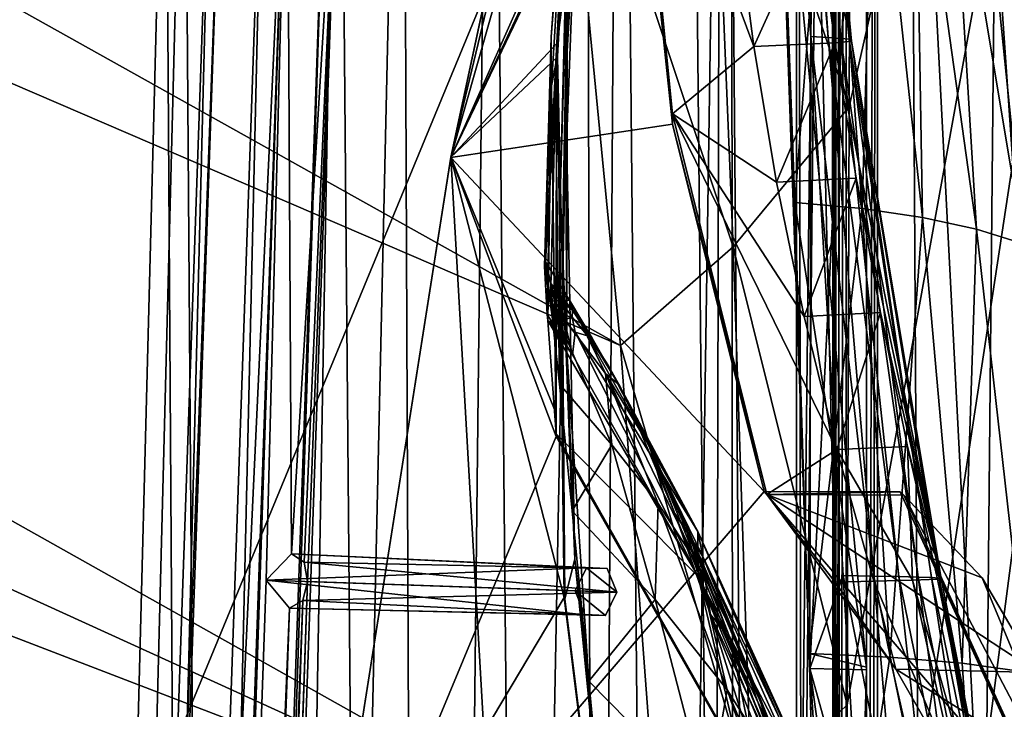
# Model space of a CAD drawing. Header units: metres. Extents: x -1204 to 0, y -809 to 0.
# Tile 136 of 145: x -115 to -42, y -234 to -183. Entities that reach past the tile are written whole.
import ezdxf

# ---------------------------------------------------------------- set-up
doc = ezdxf.new("R2010")
doc.units = ezdxf.units.M

msp = doc.modelspace()

# ---------------------------------------------------------------- linework, layer by layer
at = {"layer": 'top01'}
for points in [[(-35.448151, -746.330383, 163.059708), (-52.518909, -738.401428, 163.059708), (-5.519217, -35.401562, 163.059708)], [(-5.519217, -35.401562, 163.059708), (-52.518909, -738.401428, 163.059708), (-52.518909, -65.543846, 163.059708)], [(-52.518909, -65.543846, 2063.059814), (-52.518909, -738.401428, 2063.059814), (-5.519217, -35.401562, 2063.059814)], [(-52.518909, -738.401428, 2063.059814), (-35.448151, -746.330383, 2063.059814), (-5.519217, -35.401562, 2063.059814)], [(-52.518909, -738.401428, 163.059708), (-52.518909, -397.134613, 182.490646), (-52.518909, -65.543846, 163.059708)], [(-52.518909, -397.134613, 182.490646), (-52.518909, -313.811188, 184.444244), (-52.518909, -65.543846, 163.059708)], [(-52.518909, -65.543846, 163.059708), (-52.518909, -313.811188, 184.444244), (-52.518909, -230.718582, 189.861099)], [(-52.518909, -230.718582, 189.861099), (-52.518909, -148.071564, 198.713043), (-52.518909, -65.543846, 163.059708)], [(-52.518909, -65.543846, 2063.059814), (-52.518909, -163.642868, 2029.060913), (-52.518909, -230.515762, 2035.961548)], [(-52.518909, -230.515762, 2035.961548), (-52.518909, -297.582825, 2040.610718), (-52.518909, -65.543846, 2063.059814)], [(-52.518909, -297.582825, 2040.610718), (-52.518909, -364.768219, 2043.003296), (-52.518909, -65.543846, 2063.059814)], [(-52.518909, -65.543846, 2063.059814), (-52.518909, -364.768219, 2043.003296), (-52.518909, -431.996094, 2043.136353)], [(-52.518909, -65.543846, 2063.059814), (-52.518909, -431.996094, 2043.136353), (-52.518909, -738.401428, 2063.059814)], [(-83.119179, -192.971008, 659.163452), (-69.768143, -130.768509, 659.513062), (-83.120438, -192.977798, 619.656738)], [(-83.120438, -192.977798, 619.656738), (-69.768143, -130.768509, 659.513062), (-69.769958, -130.775925, 619.307129)], [(-83.120438, -192.977798, 619.656738), (-69.769958, -130.775925, 619.307129), (-69.702896, -162.811096, 619.305359)], [(-69.768158, -130.768585, 1566.303955), (-83.119186, -192.971069, 1566.653564), (-69.768143, -130.768509, 1606.714478)], [(-69.768143, -130.768509, 1606.714478), (-83.119186, -192.971069, 1566.653564), (-83.119179, -192.971008, 1606.364868)], [(-83.119186, -192.971069, 1566.653564), (-69.768158, -130.768585, 1566.303955), (-71.265968, -143.612976, 1566.343262)], [(-69.768143, -130.768509, 659.513062), (-83.119179, -192.971008, 659.163452), (-73.207283, -158.112686, 659.422974)], [(-83.119179, -192.971008, 1606.364868), (-65.315926, -155.040833, 1606.830566), (-69.768143, -130.768509, 1606.714478)], [(-75.284424, -184.567337, 1566.448486), (-83.119186, -192.971069, 1566.653564), (-71.265968, -143.612976, 1566.343262)], [(-75.284424, -184.567337, 1566.448486), (-71.265968, -143.612976, 1566.343262), (-75.273209, -184.565155, 1564.705811)], [(-75.273209, -184.565155, 1564.705811), (-71.265968, -143.612976, 1566.343262), (-71.296196, -143.835297, 1564.866455)], [(-75.273209, -184.565155, 1564.705811), (-71.296196, -143.835297, 1564.866455), (-72.671608, -156.160614, 1452.363159)], [(-59.636391, -148.182892, 198.698776), (-56.605808, -184.07489, 220.639313), (-58.831123, -144.39183, 225.171326)], [(-58.831123, -144.39183, 225.171326), (-55.330883, -184.142426, 246.909286), (-58.103371, -144.408691, 251.200668)], [(-58.831123, -144.39183, 225.171326), (-56.605808, -184.07489, 220.639313), (-55.330883, -184.142426, 246.909286)], [(-58.103371, -144.408691, 251.200668), (-55.330883, -184.142426, 246.909286), (-54.39492, -184.209961, 273.239655)], [(-57.617783, -144.425537, 277.273163), (-58.103371, -144.408691, 251.200668), (-54.39492, -184.209961, 273.239655)], [(-53.632545, -184.412582, 352.519806), (-57.62244, -144.476105, 355.697174), (-57.375252, -144.442398, 303.383575)], [(-57.62244, -144.476105, 355.697174), (-53.632545, -184.412582, 352.519806), (-57.292171, -164.545456, 406.766693)], [(-57.375252, -144.442398, 303.383575), (-57.617783, -144.425537, 277.273163), (-53.799156, -184.277512, 299.623077)], [(-57.617783, -144.425537, 277.273163), (-54.39492, -184.209961, 273.239655), (-53.799156, -184.277512, 299.623077)], [(-53.799156, -184.277512, 299.623077), (-53.632545, -184.412582, 352.519806), (-57.375252, -144.442398, 303.383575)], [(-59.636391, -148.182892, 198.698776), (-52.518909, -148.071564, 198.713043), (-56.693977, -230.627045, 189.868988)], [(-59.636391, -148.182892, 198.698776), (-56.693977, -230.627045, 189.868988), (-56.605808, -184.07489, 220.639313)], [(-52.518909, -148.071564, 198.713043), (-52.518909, -230.718582, 189.861099), (-56.693977, -230.627045, 189.868988)], [(-65.214355, -155.633453, 1606.83374), (-65.315926, -155.040833, 1606.830566), (-83.119179, -192.971008, 1606.364868)], [(-61.087505, -576.499146, 1606.941772), (-65.214355, -155.633453, 1606.83374), (-83.119179, -192.971008, 1606.364868)], [(-56.344517, -160.524841, 1607.06604), (-65.214355, -155.633453, 1606.83374), (-61.087505, -576.499146, 1606.941772)], [(-75.273209, -184.565155, 1564.705811), (-72.671608, -156.160614, 1452.363159), (-74.47686, -178.266556, 1452.39856)], [(-83.119179, -192.971008, 659.163452), (-75.313202, -185.612198, 659.367859), (-73.207283, -158.112686, 659.422974)], [(-73.209076, -158.108261, 661.018005), (-73.207283, -158.112686, 659.422974), (-75.32048, -185.686371, 661.140198)], [(-73.209076, -158.108261, 661.018005), (-75.32048, -185.686371, 661.140198), (-74.640083, -170.442398, 774.430603)], [(-73.207283, -158.112686, 659.422974), (-75.313202, -185.612198, 659.367859), (-75.32048, -185.686371, 661.140198)], [(-73.051903, -159.086258, 1226.877686), (-74.681694, -187.296432, 1339.741455), (-73.657379, -167.315125, 1339.709717)], [(-73.051903, -159.086258, 1226.877686), (-74.521744, -177.427155, 1226.889771), (-74.681694, -187.296432, 1339.741455)], [(-46.821205, -562.338135, 1607.315308), (-56.344517, -160.524841, 1607.06604), (-61.087505, -576.499146, 1606.941772)], [(-49.162487, -166.60463, 1607.254028), (-56.344517, -160.524841, 1607.06604), (-46.821205, -562.338135, 1607.315308)], [(-69.702896, -162.811096, 619.305359), (-69.658592, -161.021835, 617.679321), (-66.806053, -189.778549, 617.38092)], [(-69.658592, -161.021835, 617.679321), (-60.805546, -184.817825, 511.723846), (-66.806053, -189.778549, 617.38092)], [(-62.116188, -174.791107, 512.02417), (-60.805546, -184.817825, 511.723846), (-69.658592, -161.021835, 617.679321)], [(-66.792336, -190.537872, 619.229187), (-83.120438, -192.977798, 619.656738), (-69.702896, -162.811096, 619.305359)], [(-66.792336, -190.537872, 619.229187), (-69.702896, -162.811096, 619.305359), (-66.806053, -189.778549, 617.38092)], [(-57.781006, -196.305557, 2032.71521), (-59.017948, -163.148102, 2029.001343), (-55.289398, -163.840256, 2002.90979)], [(-52.518909, -230.515762, 2035.961548), (-59.017948, -163.148102, 2029.001343), (-57.781006, -196.305557, 2032.71521)], [(-52.518909, -230.515762, 2035.961548), (-52.518909, -163.642868, 2029.060913), (-59.017948, -163.148102, 2029.001343)], [(-52.836349, -196.75174, 2006.551758), (-57.781006, -196.305557, 2032.71521), (-55.289398, -163.840256, 2002.90979)], [(-55.289398, -163.840256, 2002.90979), (-51.930637, -164.751465, 1976.749756), (-52.836349, -196.75174, 2006.551758)], [(-53.632545, -184.412582, 352.519806), (-56.176659, -174.557312, 406.140259), (-57.292171, -164.545456, 406.766693)], [(-51.930637, -164.751465, 1976.749756), (-48.386391, -197.406189, 1980.285522), (-52.836349, -196.75174, 2006.551758)], [(-51.930637, -164.751465, 1976.749756), (-48.941982, -165.881516, 1950.531006), (-48.386391, -197.406189, 1980.285522)], [(-48.941982, -165.881516, 1950.531006), (-44.431797, -198.268723, 1953.928833), (-48.386391, -197.406189, 1980.285522)], [(-48.941982, -165.881516, 1950.531006), (-46.321537, -167.23024, 1924.262939), (-44.431797, -198.268723, 1953.928833)], [(-43.078049, -174.221146, 1607.413452), (-49.162487, -166.60463, 1607.254028), (-46.821205, -562.338135, 1607.315308)], [(-74.494354, -167.3414, 887.736755), (-75.727051, -184.089584, 887.767273), (-74.42691, -167.462708, 1000.886475)], [(-74.640083, -170.442398, 774.430603), (-75.727051, -184.089584, 887.767273), (-74.494354, -167.3414, 887.736755)], [(-73.657379, -167.315125, 1339.709717), (-74.681694, -187.296432, 1339.741455), (-74.916039, -200.4319, 1452.43396)], [(-74.47686, -178.266556, 1452.39856), (-73.657379, -167.315125, 1339.709717), (-74.916039, -200.4319, 1452.43396)], [(-40.97134, -199.339172, 1927.494385), (-46.321537, -167.23024, 1924.262939), (-44.065781, -168.797424, 1897.9552)], [(-46.321537, -167.23024, 1924.262939), (-40.97134, -199.339172, 1927.494385), (-44.431797, -198.268723, 1953.928833)], [(-74.42691, -167.462708, 1000.886475), (-75.727051, -184.089584, 887.767273), (-76.135307, -200.673264, 979.185242)], [(-74.42691, -167.462708, 1000.886475), (-76.135307, -200.673264, 979.185242), (-75.402985, -188.126907, 1113.927246)], [(-74.42691, -167.462708, 1000.886475), (-75.402985, -188.126907, 1113.927246), (-74.436523, -170.819366, 1113.927246)], [(-35.517284, -202.103134, 1874.442505), (-40.97134, -199.339172, 1927.494385), (-44.065781, -168.797424, 1897.9552)], [(-44.065781, -168.797424, 1897.9552), (-42.164799, -170.582901, 1871.617065), (-35.517284, -202.103134, 1874.442505)], [(-74.640083, -170.442398, 774.430603), (-75.70755, -187.702866, 774.46521), (-75.727051, -184.089584, 887.767273)], [(-75.32048, -185.686371, 661.140198), (-75.70755, -187.702866, 774.46521), (-74.640083, -170.442398, 774.430603)], [(-74.436523, -170.819366, 1113.927246), (-75.402985, -188.126907, 1113.927246), (-75.056282, -195.811066, 1226.901855)], [(-74.436523, -170.819366, 1113.927246), (-75.056282, -195.811066, 1226.901855), (-74.521744, -177.427155, 1226.889771)], [(-60.805546, -184.817825, 511.723846), (-62.116188, -174.791107, 512.02417), (-56.176659, -174.557312, 406.140259)], [(-54.837593, -184.547668, 405.540436), (-60.805546, -184.817825, 511.723846), (-56.176659, -174.557312, 406.140259)], [(-54.837593, -184.547668, 405.540436), (-56.176659, -174.557312, 406.140259), (-53.632545, -184.412582, 352.519806)], [(-43.078049, -174.221146, 1607.413452), (-46.821205, -562.338135, 1607.315308), (-24.081987, -448.915588, 1607.910889)], [(-43.078049, -174.221146, 1607.413452), (-38.620052, -182.838486, 1607.530151), (-38.600018, -182.832672, 1609.378662)], [(-38.620052, -182.838486, 1607.530151), (-43.078049, -174.221146, 1607.413452), (-24.081987, -448.915588, 1607.910889)], [(-74.521744, -177.427155, 1226.889771), (-75.056282, -195.811066, 1226.901855), (-74.584885, -207.290405, 1339.773071)], [(-74.521744, -177.427155, 1226.889771), (-74.584885, -207.290405, 1339.773071), (-74.681694, -187.296432, 1339.741455)], [(-74.916039, -200.4319, 1452.43396), (-75.273209, -184.565155, 1564.705811), (-74.47686, -178.266556, 1452.39856)], [(-83.119186, -192.971069, 1566.653564), (-75.284424, -184.567337, 1566.448486), (-74.757896, -225.377197, 1566.434692)], [(-75.727051, -184.089584, 887.767273), (-76.21579, -201.013702, 880.93634), (-76.135307, -200.673264, 979.185242)], [(-75.70755, -187.702866, 774.46521), (-76.21579, -201.013702, 880.93634), (-75.727051, -184.089584, 887.767273)], [(-74.727684, -225.482193, 1564.438721), (-75.284424, -184.567337, 1566.448486), (-75.273209, -184.565155, 1564.705811)], [(-74.757896, -225.377197, 1566.434692), (-75.284424, -184.567337, 1566.448486), (-74.727684, -225.482193, 1564.438721)], [(-74.727684, -225.482193, 1564.438721), (-75.273209, -184.565155, 1564.705811), (-74.916039, -200.4319, 1452.43396)], [(-59.130932, -194.789688, 511.436859), (-60.805546, -184.817825, 511.723846), (-54.837593, -184.547668, 405.540436)], [(-53.276527, -194.503448, 404.967255), (-59.130932, -194.789688, 511.436859), (-54.837593, -184.547668, 405.540436)], [(-56.693977, -230.627045, 189.868988), (-54.223328, -223.773712, 216.861618), (-56.605808, -184.07489, 220.639313)], [(-56.605808, -184.07489, 220.639313), (-51.968132, -223.81134, 243.332199), (-55.330883, -184.142426, 246.909286)], [(-56.605808, -184.07489, 220.639313), (-54.223328, -223.773712, 216.861618), (-51.968132, -223.81134, 243.332199)], [(-55.330883, -184.142426, 246.909286), (-50.132492, -223.848969, 269.877533), (-54.39492, -184.209961, 273.239655)], [(-55.330883, -184.142426, 246.909286), (-51.968132, -223.81134, 243.332199), (-50.132492, -223.848969, 269.877533)], [(-47.013565, -223.999496, 376.624908), (-54.837593, -184.547668, 405.540436), (-53.632545, -184.412582, 352.519806)], [(-53.276527, -194.503448, 404.967255), (-54.837593, -184.547668, 405.540436), (-47.013565, -223.999496, 376.624908)], [(-53.799156, -184.277512, 299.623077), (-54.39492, -184.209961, 273.239655), (-48.717937, -223.886597, 296.488586)], [(-54.39492, -184.209961, 273.239655), (-50.132492, -223.848969, 269.877533), (-48.717937, -223.886597, 296.488586)], [(-48.717937, -223.886597, 296.488586), (-47.725903, -223.924225, 323.15625), (-53.799156, -184.277512, 299.623077)], [(-47.725903, -223.924225, 323.15625), (-53.632545, -184.412582, 352.519806), (-53.799156, -184.277512, 299.623077)], [(-47.15744, -223.961868, 349.871399), (-53.632545, -184.412582, 352.519806), (-47.725903, -223.924225, 323.15625)], [(-47.013565, -223.999496, 376.624908), (-53.632545, -184.412582, 352.519806), (-47.15744, -223.961868, 349.871399)], [(-60.805546, -184.817825, 511.723846), (-59.130932, -194.789688, 511.436859), (-66.806053, -189.778549, 617.38092)], [(-83.119179, -192.971008, 659.163452), (-75.414803, -211.724411, 659.365295), (-75.313202, -185.612198, 659.367859)], [(-75.32048, -185.686371, 661.140198), (-75.367706, -213.345383, 661.310913), (-75.70755, -187.702866, 774.46521)], [(-75.32048, -185.686371, 661.140198), (-75.313202, -185.612198, 659.367859), (-75.414803, -211.724411, 659.365295)], [(-75.32048, -185.686371, 661.140198), (-75.414803, -211.724411, 659.365295), (-75.367706, -213.345383, 661.310913)], [(-74.681694, -187.296432, 1339.741455), (-73.988403, -222.570435, 1452.46936), (-74.916039, -200.4319, 1452.43396)], [(-74.681694, -187.296432, 1339.741455), (-74.584885, -207.290405, 1339.773071), (-73.988403, -222.570435, 1452.46936)], [(-76.011642, -204.557068, 782.752502), (-76.21579, -201.013702, 880.93634), (-75.70755, -187.702866, 774.46521)], [(-76.135307, -200.673264, 979.185242), (-75.768257, -203.559128, 1077.390259), (-75.402985, -188.126907, 1113.927246)], [(-75.70755, -187.702866, 774.46521), (-75.98156, -205.000458, 774.499878), (-76.011642, -204.557068, 782.752502)], [(-75.367706, -213.345383, 661.310913), (-75.98156, -205.000458, 774.499878), (-75.70755, -187.702866, 774.46521)], [(-75.402985, -188.126907, 1113.927246), (-75.768257, -203.559128, 1077.390259), (-75.114189, -209.677505, 1175.445801)], [(-75.402985, -188.126907, 1113.927246), (-75.114189, -209.677505, 1175.445801), (-75.056282, -195.811066, 1226.901855)], [(-66.792336, -190.537872, 619.229187), (-66.806053, -189.778549, 617.38092), (-59.845596, -217.811142, 616.968811)], [(-59.845596, -217.811142, 616.968811), (-66.806053, -189.778549, 617.38092), (-54.704426, -214.491684, 510.902863)], [(-66.806053, -189.778549, 617.38092), (-57.095882, -204.687408, 511.163208), (-54.704426, -214.491684, 510.902863)], [(-66.806053, -189.778549, 617.38092), (-59.130932, -194.789688, 511.436859), (-57.095882, -204.687408, 511.163208)], [(-83.120438, -192.977798, 619.656738), (-66.792336, -190.537872, 619.229187), (-60.03743, -217.585892, 619.052307)], [(-60.03743, -217.585892, 619.052307), (-66.792336, -190.537872, 619.229187), (-59.845596, -217.811142, 616.968811)], [(-83.119179, -192.971008, 1606.364868), (-93.052849, -256.107941, 1566.913696), (-93.052856, -256.108002, 1606.104736)], [(-93.052856, -256.108002, 658.90332), (-83.119179, -192.971008, 659.163452), (-93.052055, -256.101715, 619.916809)], [(-93.052856, -256.108002, 658.90332), (-75.353905, -213.525452, 659.36676), (-83.119179, -192.971008, 659.163452)], [(-83.119179, -192.971008, 1606.364868), (-93.052856, -256.108002, 1606.104736), (-61.087505, -576.499146, 1606.941772)], [(-83.119186, -192.971069, 1566.653564), (-93.052849, -256.107941, 1566.913696), (-83.119179, -192.971008, 1606.364868)], [(-93.052849, -256.107941, 1566.913696), (-83.119186, -192.971069, 1566.653564), (-74.757896, -225.377197, 1566.434692)], [(-93.052055, -256.101715, 619.916809), (-83.119179, -192.971008, 659.163452), (-83.120438, -192.977798, 619.656738)], [(-93.052055, -256.101715, 619.916809), (-83.120438, -192.977798, 619.656738), (-60.03743, -217.585892, 619.052307)], [(-75.353905, -213.525452, 659.36676), (-75.414803, -211.724411, 659.365295), (-83.119179, -192.971008, 659.163452)], [(-59.130932, -194.789688, 511.436859), (-53.276527, -194.503448, 404.967255), (-57.095882, -204.687408, 511.163208)], [(-57.095882, -204.687408, 511.163208), (-53.276527, -194.503448, 404.967255), (-51.495834, -204.411743, 404.420715)], [(-51.495834, -204.411743, 404.420715), (-53.276527, -194.503448, 404.967255), (-47.013565, -223.999496, 376.624908)], [(-75.114189, -209.677505, 1175.445801), (-74.174255, -219.0168, 1273.244629), (-75.056282, -195.811066, 1226.901855)], [(-75.056282, -195.811066, 1226.901855), (-74.174255, -219.0168, 1273.244629), (-74.584885, -207.290405, 1339.773071)], [(-56.725868, -229.523438, 2035.875732), (-57.781006, -196.305557, 2032.71521), (-52.836349, -196.75174, 2006.551758)], [(-56.725868, -229.523438, 2035.875732), (-52.518909, -230.515762, 2035.961548), (-57.781006, -196.305557, 2032.71521)], [(-50.804909, -229.783447, 2009.645752), (-56.725868, -229.523438, 2035.875732), (-52.836349, -196.75174, 2006.551758)], [(-52.836349, -196.75174, 2006.551758), (-48.386391, -197.406189, 1980.285522), (-50.804909, -229.783447, 2009.645752)], [(-48.386391, -197.406189, 1980.285522), (-45.480122, -230.235611, 1983.284302), (-50.804909, -229.783447, 2009.645752)], [(-48.386391, -197.406189, 1980.285522), (-44.431797, -198.268723, 1953.928833), (-45.480122, -230.235611, 1983.284302)], [(-44.431797, -198.268723, 1953.928833), (-40.752594, -230.879761, 1956.806641), (-45.480122, -230.235611, 1983.284302)], [(-44.431797, -198.268723, 1953.928833), (-40.97134, -199.339172, 1927.494385), (-40.752594, -230.879761, 1956.806641)], [(-76.21579, -201.013702, 880.93634), (-75.729904, -202.286423, 883.330261), (-76.135307, -200.673264, 979.185242)], [(-75.729904, -202.286423, 883.330261), (-74.384476, -203.480026, 983.790771), (-76.135307, -200.673264, 979.185242)], [(-76.135307, -200.673264, 979.185242), (-74.384476, -203.480026, 983.790771), (-75.768257, -203.559128, 1077.390259)], [(-73.988403, -222.570435, 1452.46936), (-74.727684, -225.482193, 1564.438721), (-74.916039, -200.4319, 1452.43396)], [(-76.011642, -204.557068, 782.752502), (-75.547493, -205.294037, 782.752502), (-76.21579, -201.013702, 880.93634)], [(-75.547493, -205.294037, 782.752502), (-75.729904, -202.286423, 883.330261), (-76.21579, -201.013702, 880.93634)], [(-75.729904, -202.286423, 883.330261), (-75.547493, -205.294037, 782.752502), (-75.387581, -204.106827, 833.001709)], [(-75.065765, -203.505554, 883.237183), (-74.152061, -204.229996, 933.422974), (-75.729904, -202.286423, 883.330261)], [(-74.152061, -204.229996, 933.422974), (-74.384476, -203.480026, 983.790771), (-75.729904, -202.286423, 883.330261)], [(-75.729904, -202.286423, 883.330261), (-75.387581, -204.106827, 833.001709), (-75.065765, -203.505554, 883.237183)], [(-74.384476, -203.480026, 983.790771), (-71.71508, -208.881393, 1083.464233), (-75.768257, -203.559128, 1077.390259)], [(-71.253662, -214.136566, 1181.624512), (-75.114189, -209.677505, 1175.445801), (-75.768257, -203.559128, 1077.390259)], [(-75.768257, -203.559128, 1077.390259), (-71.71508, -208.881393, 1083.464233), (-71.253662, -214.136566, 1181.624512)], [(-75.387581, -204.106827, 833.001709), (-74.765327, -204.940628, 832.987793), (-75.065765, -203.505554, 883.237183)], [(-74.765327, -204.940628, 832.987793), (-74.176224, -204.741989, 883.144043), (-75.065765, -203.505554, 883.237183)], [(-74.176224, -204.741989, 883.144043), (-74.152061, -204.229996, 933.422974), (-75.065765, -203.505554, 883.237183)], [(-74.152061, -204.229996, 933.422974), (-72.69725, -206.282669, 983.524353), (-74.384476, -203.480026, 983.790771)], [(-72.69725, -206.282669, 983.524353), (-70.757858, -209.670563, 1033.501953), (-74.384476, -203.480026, 983.790771)], [(-74.384476, -203.480026, 983.790771), (-70.757858, -209.670563, 1033.501953), (-71.71508, -208.881393, 1083.464233)], [(-75.547493, -205.294037, 782.752502), (-75.085236, -206.032211, 782.752502), (-75.387581, -204.106827, 833.001709)], [(-75.387581, -204.106827, 833.001709), (-75.085236, -206.032211, 782.752502), (-74.624908, -206.771591, 782.752502)], [(-75.387581, -204.106827, 833.001709), (-74.624908, -206.771591, 782.752502), (-74.765327, -204.940628, 832.987793)], [(-74.176224, -204.741989, 883.144043), (-72.906235, -206.174774, 933.230469), (-74.152061, -204.229996, 933.422974)], [(-72.906235, -206.174774, 933.230469), (-72.69725, -206.282669, 983.524353), (-74.152061, -204.229996, 933.422974)], [(-75.547493, -205.294037, 782.752502), (-76.011642, -204.557068, 782.752502), (-75.98156, -205.000458, 774.499878)], [(-64.905945, -223.850052, 777.909851), (-74.16655, -207.512161, 782.752502), (-75.98156, -205.000458, 774.499878)], [(-74.16655, -207.512161, 782.752502), (-74.624908, -206.771591, 782.752502), (-75.98156, -205.000458, 774.499878)], [(-75.98156, -205.000458, 774.499878), (-74.624908, -206.771591, 782.752502), (-75.085236, -206.032211, 782.752502)], [(-75.085236, -206.032211, 782.752502), (-75.547493, -205.294037, 782.752502), (-75.98156, -205.000458, 774.499878)], [(-75.98156, -205.000458, 774.499878), (-75.367706, -213.345383, 661.310913), (-64.905945, -223.850052, 777.909851)], [(-74.765327, -204.940628, 832.987793), (-73.96949, -205.855392, 832.854248), (-74.176224, -204.741989, 883.144043)], [(-74.624908, -206.771591, 782.752502), (-74.16655, -207.512161, 782.752502), (-74.765327, -204.940628, 832.987793)], [(-74.765327, -204.940628, 832.987793), (-74.16655, -207.512161, 782.752502), (-73.96949, -205.855392, 832.854248)], [(-73.96949, -205.855392, 832.854248), (-73.060448, -206.125046, 882.974976), (-74.176224, -204.741989, 883.144043)], [(-74.176224, -204.741989, 883.144043), (-73.060448, -206.125046, 882.974976), (-72.906235, -206.174774, 933.230469)], [(-54.704426, -214.491684, 510.902863), (-57.095882, -204.687408, 511.163208), (-51.495834, -204.411743, 404.420715)], [(-51.495834, -204.411743, 404.420715), (-49.498215, -214.259628, 403.900818), (-54.704426, -214.491684, 510.902863)], [(-51.495834, -204.411743, 404.420715), (-47.013565, -223.999496, 376.624908), (-49.498215, -214.259628, 403.900818)], [(-73.96949, -205.855392, 832.854248), (-74.16655, -207.512161, 782.752502), (-64.905945, -223.850052, 777.909851)], [(-73.060448, -206.125046, 882.974976), (-73.96949, -205.855392, 832.854248), (-64.930359, -220.528458, 893.799927)], [(-64.930359, -220.528458, 893.799927), (-73.96949, -205.855392, 832.854248), (-64.905945, -223.850052, 777.909851)], [(-71.502823, -208.328186, 933.032837), (-73.060448, -206.125046, 882.974976), (-64.930359, -220.528458, 893.799927)], [(-72.906235, -206.174774, 933.230469), (-73.060448, -206.125046, 882.974976), (-71.502823, -208.328186, 933.032837)], [(-71.031517, -209.241791, 983.257935), (-72.906235, -206.174774, 933.230469), (-70.681068, -209.82666, 953.997986)], [(-70.681068, -209.82666, 953.997986), (-72.906235, -206.174774, 933.230469), (-71.502823, -208.328186, 933.032837)], [(-72.906235, -206.174774, 933.230469), (-71.031517, -209.241791, 983.257935), (-72.69725, -206.282669, 983.524353)], [(-71.031517, -209.241791, 983.257935), (-70.757858, -209.670563, 1033.501953), (-72.69725, -206.282669, 983.524353)], [(-74.174255, -219.0168, 1273.244629), (-72.950439, -231.555984, 1370.681274), (-74.584885, -207.290405, 1339.773071)], [(-74.584885, -207.290405, 1339.773071), (-72.950439, -231.555984, 1370.681274), (-73.988403, -222.570435, 1452.46936)], [(-64.930359, -220.528458, 893.799927), (-70.681068, -209.82666, 953.997986), (-71.502823, -208.328186, 933.032837)], [(-71.71508, -208.881393, 1083.464233), (-67.842667, -218.464386, 1181.871582), (-71.253662, -214.136566, 1181.624512)], [(-67.842667, -218.464386, 1181.871582), (-71.71508, -208.881393, 1083.464233), (-64.86657, -223.091675, 1182.118774)], [(-64.86657, -223.091675, 1182.118774), (-71.71508, -208.881393, 1083.464233), (-68.383636, -214.406219, 1083.321045)], [(-71.71508, -208.881393, 1083.464233), (-70.757858, -209.670563, 1033.501953), (-68.383636, -214.406219, 1083.321045)], [(-68.636429, -213.957779, 1033.23645), (-71.031517, -209.241791, 983.257935), (-69.728119, -211.758621, 975.920471)], [(-69.728119, -211.758621, 975.920471), (-71.031517, -209.241791, 983.257935), (-70.681068, -209.82666, 953.997986)], [(-70.757858, -209.670563, 1033.501953), (-71.031517, -209.241791, 983.257935), (-68.636429, -213.957779, 1033.23645)], [(-74.174255, -219.0168, 1273.244629), (-75.114189, -209.677505, 1175.445801), (-71.253662, -214.136566, 1181.624512)], [(-68.383636, -214.406219, 1083.321045), (-70.757858, -209.670563, 1033.501953), (-68.636429, -213.957779, 1033.23645)], [(-69.728119, -211.758621, 975.920471), (-70.681068, -209.82666, 953.997986), (-64.930359, -220.528458, 893.799927)], [(-75.414803, -211.724411, 659.365295), (-75.353905, -213.525452, 659.36676), (-75.367706, -213.345383, 661.310913)], [(-66.619644, -219.202042, 1037.530762), (-69.728119, -211.758621, 975.920471), (-64.559135, -222.356705, 1008.643982)], [(-64.559135, -222.356705, 1008.643982), (-69.728119, -211.758621, 975.920471), (-64.930359, -220.528458, 893.799927)], [(-66.619644, -219.202042, 1037.530762), (-68.636429, -213.957779, 1033.23645), (-69.728119, -211.758621, 975.920471)], [(-61.692734, -237.660721, 659.724487), (-75.353905, -213.525452, 659.36676), (-93.052856, -256.108002, 658.90332)], [(-75.367706, -213.345383, 661.310913), (-61.705128, -237.458908, 661.914551), (-64.905945, -223.850052, 777.909851)], [(-75.367706, -213.345383, 661.310913), (-75.353905, -213.525452, 659.36676), (-61.705128, -237.458908, 661.914551)], [(-75.353905, -213.525452, 659.36676), (-61.692734, -237.660721, 659.724487), (-61.705128, -237.458908, 661.914551)], [(-68.079826, -225.538193, 1278.464844), (-74.174255, -219.0168, 1273.244629), (-71.253662, -214.136566, 1181.624512)], [(-71.253662, -214.136566, 1181.624512), (-67.842667, -218.464386, 1181.871582), (-68.079826, -225.538193, 1278.464844)], [(-65.794785, -220.349823, 1083.177856), (-68.636429, -213.957779, 1033.23645), (-66.619644, -219.202042, 1037.530762)], [(-65.794785, -220.349823, 1083.177856), (-68.383636, -214.406219, 1083.321045), (-68.636429, -213.957779, 1033.23645)], [(-65.595284, -220.505463, 1132.960938), (-68.383636, -214.406219, 1083.321045), (-65.794785, -220.349823, 1083.177856)], [(-68.383636, -214.406219, 1083.321045), (-65.595284, -220.505463, 1132.960938), (-64.86657, -223.091675, 1182.118774)], [(-54.704426, -214.491684, 510.902863), (-54.818283, -224.262909, 564.288025), (-59.845596, -217.811142, 616.968811)], [(-51.973179, -224.187637, 510.655914), (-54.818283, -224.262909, 564.288025), (-54.704426, -214.491684, 510.902863)], [(-54.704426, -214.491684, 510.902863), (-49.498215, -214.259628, 403.900818), (-49.135563, -224.112381, 457.023834)], [(-49.135563, -224.112381, 457.023834), (-51.973179, -224.187637, 510.655914), (-54.704426, -214.491684, 510.902863)], [(-49.498215, -214.259628, 403.900818), (-47.29475, -224.037125, 403.407593), (-49.135563, -224.112381, 457.023834)], [(-47.013565, -223.999496, 376.624908), (-47.29475, -224.037125, 403.407593), (-49.498215, -214.259628, 403.900818)], [(-93.052055, -256.101715, 619.916809), (-60.03743, -217.585892, 619.052307), (-38.671581, -242.491882, 618.492798)], [(-38.671581, -242.491882, 618.492798), (-60.03743, -217.585892, 619.052307), (-50.042717, -217.612686, 618.790588)], [(-50.042717, -217.612686, 618.790588), (-60.03743, -217.585892, 619.052307), (-59.845596, -217.811142, 616.968811)], [(-49.766037, -217.8508, 616.62146), (-50.042717, -217.612686, 618.790588), (-59.845596, -217.811142, 616.968811)], [(-49.766037, -217.8508, 616.62146), (-59.845596, -217.811142, 616.968811), (-44.011456, -223.943481, 565.104004)], [(-59.845596, -217.811142, 616.968811), (-39.918972, -230.914551, 513.539063), (-44.011456, -223.943481, 565.104004)], [(-59.845596, -217.811142, 616.968811), (-50.352909, -230.658478, 514.704468), (-39.918972, -230.914551, 513.539063)], [(-54.818283, -224.262909, 564.288025), (-50.352909, -230.658478, 514.704468), (-59.845596, -217.811142, 616.968811)], [(-38.671581, -242.491882, 618.492798), (-50.042717, -217.612686, 618.790588), (-38.403587, -242.772812, 616.093445)], [(-38.403587, -242.772812, 616.093445), (-50.042717, -217.612686, 618.790588), (-49.766037, -217.8508, 616.62146)], [(-34.224533, -247.460556, 564.132813), (-49.766037, -217.8508, 616.62146), (-44.011456, -223.943481, 565.104004)], [(-34.224533, -247.460556, 564.132813), (-38.403587, -242.772812, 616.093445), (-49.766037, -217.8508, 616.62146)], [(-67.842667, -218.464386, 1181.871582), (-62.762981, -232.177826, 1279.087769), (-68.079826, -225.538193, 1278.464844)], [(-62.762981, -232.177826, 1279.087769), (-67.842667, -218.464386, 1181.871582), (-64.86657, -223.091675, 1182.118774)], [(-72.950439, -231.555984, 1370.681274), (-74.174255, -219.0168, 1273.244629), (-68.079826, -225.538193, 1278.464844)], [(-64.000954, -226.63121, 1083.03479), (-66.619644, -219.202042, 1037.530762), (-64.236031, -225.230896, 1065.612671)], [(-64.236031, -225.230896, 1065.612671), (-66.619644, -219.202042, 1037.530762), (-64.559135, -222.356705, 1008.643982)], [(-64.000954, -226.63121, 1083.03479), (-65.794785, -220.349823, 1083.177856), (-66.619644, -219.202042, 1037.530762)], [(-62.536533, -228.453506, 1133.087402), (-65.794785, -220.349823, 1083.177856), (-64.000954, -226.63121, 1083.03479)], [(-62.536533, -228.453506, 1133.087402), (-65.595284, -220.505463, 1132.960938), (-65.794785, -220.349823, 1083.177856)], [(-62.536533, -228.453506, 1133.087402), (-60.326073, -233.051102, 1182.613037), (-65.595284, -220.505463, 1132.960938)], [(-60.326073, -233.051102, 1182.613037), (-62.353035, -227.97049, 1182.365845), (-65.595284, -220.505463, 1132.960938)], [(-65.595284, -220.505463, 1132.960938), (-62.353035, -227.97049, 1182.365845), (-64.86657, -223.091675, 1182.118774)], [(-56.213829, -239.717316, 894.298889), (-55.89949, -240.647949, 951.680603), (-64.930359, -220.528458, 893.799927)], [(-55.89949, -240.647949, 951.680603), (-64.559135, -222.356705, 1008.643982), (-64.930359, -220.528458, 893.799927)], [(-56.213829, -239.717316, 894.298889), (-64.930359, -220.528458, 893.799927), (-56.283062, -240.294846, 836.599487)], [(-64.930359, -220.528458, 893.799927), (-64.905945, -223.850052, 777.909851), (-56.283062, -240.294846, 836.599487)], [(-64.236031, -225.230896, 1065.612671), (-64.559135, -222.356705, 1008.643982), (-54.564983, -247.1586, 1065.625244)], [(-64.559135, -222.356705, 1008.643982), (-55.346619, -243.115356, 1008.777649), (-54.564983, -247.1586, 1065.625244)], [(-55.346619, -243.115356, 1008.777649), (-64.559135, -222.356705, 1008.643982), (-55.89949, -240.647949, 951.680603)], [(-69.664886, -266.084503, 1564.066162), (-74.727684, -225.482193, 1564.438721), (-73.988403, -222.570435, 1452.46936)], [(-71.445786, -247.262039, 1467.654785), (-69.664886, -266.084503, 1564.066162), (-73.988403, -222.570435, 1452.46936)], [(-72.950439, -231.555984, 1370.681274), (-71.445786, -247.262039, 1467.654785), (-73.988403, -222.570435, 1452.46936)], [(-62.353035, -227.97049, 1182.365845), (-58.246365, -239.360123, 1279.710571), (-64.86657, -223.091675, 1182.118774)], [(-64.86657, -223.091675, 1182.118774), (-58.246365, -239.360123, 1279.710571), (-62.762981, -232.177826, 1279.087769)], [(-64.905945, -223.850052, 777.909851), (-61.705128, -237.458908, 661.914551), (-55.680901, -245.92569, 720.062378)], [(-56.283062, -240.294846, 836.599487), (-64.905945, -223.850052, 777.909851), (-56.104706, -242.364822, 778.537842)], [(-64.905945, -223.850052, 777.909851), (-55.680901, -245.92569, 720.062378), (-56.104706, -242.364822, 778.537842)], [(-53.091522, -243.634964, 215.256165), (-54.223328, -223.773712, 216.861618), (-56.693977, -230.627045, 189.868988)], [(-54.223328, -223.773712, 216.861618), (-50.30164, -243.637115, 241.812042), (-51.968132, -223.81134, 243.332199)], [(-50.30164, -243.637115, 241.812042), (-54.223328, -223.773712, 216.861618), (-53.091522, -243.634964, 215.256165)], [(-51.968132, -223.81134, 243.332199), (-47.965538, -243.639282, 268.448761), (-50.132492, -223.848969, 269.877533)], [(-51.968132, -223.81134, 243.332199), (-50.30164, -243.637115, 241.812042), (-47.965538, -243.639282, 268.448761)], [(-48.717937, -223.886597, 296.488586), (-50.132492, -223.848969, 269.877533), (-46.084873, -243.641449, 295.156525)], [(-50.132492, -223.848969, 269.877533), (-47.965538, -243.639282, 268.448761), (-46.084873, -243.641449, 295.156525)], [(-46.084873, -243.641449, 295.156525), (-44.66119, -243.643616, 321.925568), (-48.717937, -223.886597, 296.488586)], [(-44.66119, -243.643616, 321.925568), (-47.725903, -223.924225, 323.15625), (-48.717937, -223.886597, 296.488586)], [(-43.695637, -243.645767, 348.745941), (-47.725903, -223.924225, 323.15625), (-44.66119, -243.643616, 321.925568)], [(-43.695637, -243.645767, 348.745941), (-47.15744, -223.961868, 349.871399), (-47.725903, -223.924225, 323.15625)], [(-50.352909, -230.658478, 514.704468), (-54.818283, -224.262909, 564.288025), (-51.973179, -224.187637, 510.655914)], [(-45.934155, -238.407028, 463.695099), (-51.973179, -224.187637, 510.655914), (-49.135563, -224.112381, 457.023834)], [(-45.934155, -238.407028, 463.695099), (-50.352909, -230.658478, 514.704468), (-51.973179, -224.187637, 510.655914)], [(-49.135563, -224.112381, 457.023834), (-47.29475, -224.037125, 403.407593), (-42.583755, -247.049744, 412.72525)], [(-42.583755, -247.049744, 412.72525), (-45.934155, -238.407028, 463.695099), (-49.135563, -224.112381, 457.023834)], [(-43.1427, -243.650101, 402.501221), (-47.29475, -224.037125, 403.407593), (-47.013565, -223.999496, 376.624908)], [(-47.29475, -224.037125, 403.407593), (-43.1427, -243.650101, 402.501221), (-42.583755, -247.049744, 412.72525)], [(-43.189301, -243.647934, 375.607788), (-47.15744, -223.961868, 349.871399), (-43.695637, -243.645767, 348.745941)], [(-43.189301, -243.647934, 375.607788), (-47.013565, -223.999496, 376.624908), (-47.15744, -223.961868, 349.871399)], [(-43.189301, -243.647934, 375.607788), (-43.1427, -243.650101, 402.501221), (-47.013565, -223.999496, 376.624908)], [(-39.918972, -230.914551, 513.539063), (-34.224533, -247.460556, 564.132813), (-44.011456, -223.943481, 565.104004)], [(-54.564983, -247.1586, 1065.625244), (-64.000954, -226.63121, 1083.03479), (-64.236031, -225.230896, 1065.612671)], [(-74.757896, -225.377197, 1566.434692), (-69.749619, -265.843018, 1566.304443), (-93.052849, -256.107941, 1566.913696)], [(-69.749619, -265.843018, 1566.304443), (-74.757896, -225.377197, 1566.434692), (-69.664886, -266.084503, 1564.066162)], [(-69.664886, -266.084503, 1564.066162), (-74.757896, -225.377197, 1566.434692), (-74.727684, -225.482193, 1564.438721)], [(-64.199196, -240.456833, 1374.319824), (-72.950439, -231.555984, 1370.681274), (-68.079826, -225.538193, 1278.464844)], [(-68.079826, -225.538193, 1278.464844), (-62.762981, -232.177826, 1279.087769), (-64.199196, -240.456833, 1374.319824)], [(-60.837276, -236.764648, 1133.213501), (-64.000954, -226.63121, 1083.03479), (-53.57111, -252.839172, 1122.270264)], [(-64.000954, -226.63121, 1083.03479), (-54.564983, -247.1586, 1065.625244), (-53.57111, -252.839172, 1122.270264)], [(-60.837276, -236.764648, 1133.213501), (-62.536533, -228.453506, 1133.087402), (-64.000954, -226.63121, 1083.03479)], [(-60.326073, -233.051102, 1182.613037), (-56.284927, -243.224609, 1231.949829), (-62.353035, -227.97049, 1182.365845)], [(-56.284927, -243.224609, 1231.949829), (-54.587883, -246.980789, 1280.333496), (-62.353035, -227.97049, 1182.365845)], [(-62.353035, -227.97049, 1182.365845), (-54.587883, -246.980789, 1280.333496), (-58.246365, -239.360123, 1279.710571)], [(-58.801285, -238.280746, 1182.860107), (-62.536533, -228.453506, 1133.087402), (-60.837276, -236.764648, 1133.213501)], [(-62.536533, -228.453506, 1133.087402), (-58.801285, -238.280746, 1182.860107), (-60.326073, -233.051102, 1182.613037)], [(-55.853367, -262.805481, 2038.482666), (-56.725868, -229.523438, 2035.875732), (-50.804909, -229.783447, 2009.645752)], [(-55.853367, -262.805481, 2038.482666), (-52.518909, -297.582825, 2040.610718), (-56.725868, -229.523438, 2035.875732)], [(-52.518909, -297.582825, 2040.610718), (-52.518909, -230.515762, 2035.961548), (-56.725868, -229.523438, 2035.875732)], [(-43.215179, -263.229675, 1985.746338), (-55.853367, -262.805481, 2038.482666), (-50.804909, -229.783447, 2009.645752)], [(-50.804909, -229.783447, 2009.645752), (-45.480122, -230.235611, 1983.284302), (-43.215179, -263.229675, 1985.746338)], [(-45.480122, -230.235611, 1983.284302), (-40.752594, -230.879761, 1956.806641), (-43.215179, -263.229675, 1985.746338)], [(-56.693977, -230.627045, 189.868988), (-52.518909, -230.718582, 189.861099), (-54.875328, -313.773682, 184.445908)], [(-52.107975, -263.531952, 213.839966), (-56.693977, -230.627045, 189.868988), (-54.875328, -313.773682, 184.445908)], [(-56.693977, -230.627045, 189.868988), (-52.107975, -263.531952, 213.839966), (-53.091522, -243.634964, 215.256165)], [(-52.518909, -230.718582, 189.861099), (-52.518909, -313.811188, 184.444244), (-54.875328, -313.773682, 184.445908)], [(-50.352909, -230.658478, 514.704468), (-37.546722, -238.666245, 462.644073), (-39.918972, -230.914551, 513.539063)], [(-50.352909, -230.658478, 514.704468), (-45.934155, -238.407028, 463.695099), (-37.546722, -238.666245, 462.644073)], [(-43.215179, -263.229675, 1985.746338), (-40.752594, -230.879761, 1956.806641), (-33.278763, -264.336273, 1932.462891)], [(-71.445786, -247.262039, 1467.654785), (-72.950439, -231.555984, 1370.681274), (-64.199196, -240.456833, 1374.319824)], [(-62.762981, -232.177826, 1279.087769), (-56.629532, -249.963226, 1375.161987), (-64.199196, -240.456833, 1374.319824)], [(-58.246365, -239.360123, 1279.710571), (-53.313782, -255.047226, 1375.58313), (-62.762981, -232.177826, 1279.087769)], [(-62.762981, -232.177826, 1279.087769), (-53.313782, -255.047226, 1375.58313), (-56.629532, -249.963226, 1375.161987)], [(-58.801285, -238.280746, 1182.860107), (-56.284927, -243.224609, 1231.949829), (-60.326073, -233.051102, 1182.613037)]]:
    msp.add_3dface(points, dxfattribs=at)
at = {"layer": 'top0123410'}
for points in [[(-13.021163, -12.81608, 2066.693115), (-51.719181, -51.514099, 2066.693115), (-51.719181, -751.484314, 2066.693115)], [(-13.021163, -790.816101, 2066.693115), (-13.021163, -12.81608, 2066.693115), (-51.719181, -751.484314, 2066.693115)], [(-16.021164, -787.816101, 2063.693115), (-54.021164, -53.816078, 2063.693115), (-16.021164, -15.81608, 2063.693115)], [(-54.779949, -54.574863, 2078.116211), (-53.769806, -746.540039, 2074.346191), (-51.719181, -51.514099, 2066.693115)], [(-53.769806, -746.540039, 2074.346191), (-52.749474, -749.040955, 2070.53833), (-51.719181, -51.514099, 2066.693115)], [(-51.719181, -51.514099, 2066.693115), (-52.749474, -749.040955, 2070.53833), (-51.719181, -751.484314, 2066.693115)], [(-57.677727, -57.472641, 2077.3396), (-54.021164, -53.816078, 2063.693115), (-56.473427, -743.934998, 2072.845215)], [(-56.473427, -743.934998, 2072.845215), (-54.021164, -53.816078, 2063.693115), (-55.254436, -746.916992, 2068.295898)], [(-54.021164, -53.816078, 2063.693115), (-54.021164, -749.816101, 2063.693115), (-55.254436, -746.916992, 2068.295898)], [(-54.021164, -749.816101, 2063.693115), (-54.021164, -53.816078, 2063.693115), (-16.021164, -787.816101, 2063.693115)], [(-55.062557, -54.857471, 2079.170898), (-62.500916, -83.822968, 2099.452637), (-61.984379, -728.768616, 2098.320313)], [(-54.779949, -743.982178, 2078.116211), (-55.062557, -54.857471, 2079.170898), (-61.984379, -728.768616, 2098.320313)], [(-54.779949, -743.982178, 2078.116211), (-54.970287, -54.763138, 2078.818848), (-55.062557, -54.857471, 2079.170898)], [(-54.874638, -54.669037, 2078.467529), (-54.970287, -54.763138, 2078.818848), (-54.779949, -743.982178, 2078.116211)], [(-54.779949, -54.574863, 2078.116211), (-54.874638, -54.669037, 2078.467529), (-54.779949, -743.982178, 2078.116211)], [(-54.779949, -54.574863, 2078.116211), (-54.779949, -743.982178, 2078.116211), (-53.769806, -746.540039, 2074.346191)], [(-57.677727, -57.472641, 2077.3396), (-57.677727, -740.870972, 2077.3396), (-63.143745, -80.469208, 2093.442139)], [(-57.677727, -740.870972, 2077.3396), (-57.677727, -57.472641, 2077.3396), (-56.473427, -743.934998, 2072.845215)], [(-63.143745, -80.469208, 2093.442139), (-64.710205, -725.914734, 2097.06665), (-70.66478, -102.250114, 2108.693115)], [(-57.677727, -740.870972, 2077.3396), (-64.710205, -725.914734, 2097.06665), (-63.143745, -80.469208, 2093.442139)], [(-62.500916, -83.822968, 2099.452637), (-73.120026, -110.688354, 2118.26416), (-71.947388, -712.584106, 2116.502197)], [(-61.984379, -728.768616, 2098.320313), (-62.500916, -83.822968, 2099.452637), (-71.947388, -712.584106, 2116.502197)], [(-70.66478, -102.250114, 2108.693115), (-74.430183, -710.0401, 2114.817383), (-80.112152, -122.44268, 2122.832275)], [(-64.710205, -725.914734, 2097.06665), (-74.430183, -710.0401, 2114.817383), (-70.66478, -102.250114, 2108.693115)], [(-73.120026, -110.688354, 2118.26416), (-86.644287, -134.744339, 2135.108154), (-84.312935, -695.835327, 2132.579834)], [(-71.947388, -712.584106, 2116.502197), (-73.120026, -110.688354, 2118.26416), (-84.312935, -695.835327, 2132.579834)], [(-80.112152, -122.44268, 2122.832275), (-86.498421, -693.632996, 2130.523438), (-91.324203, -140.701401, 2135.617188)], [(-74.430183, -710.0401, 2114.817383), (-86.498421, -693.632996, 2130.523438), (-80.112152, -122.44268, 2122.832275)], [(-86.644287, -134.744339, 2135.108154), (-102.716942, -155.356339, 2149.541016), (-98.897476, -678.958435, 2146.523193)], [(-84.312935, -695.835327, 2132.579834), (-86.644287, -134.744339, 2135.108154), (-98.897476, -678.958435, 2146.523193)], [(-91.324203, -140.701401, 2135.617188), (-100.741447, -677.115967, 2144.155762), (-104.1091, -156.713867, 2146.829102)], [(-86.498421, -693.632996, 2130.523438), (-100.741447, -677.115967, 2144.155762), (-91.324203, -140.701401, 2135.617188)], [(-102.716942, -155.356339, 2149.541016), (-120.913994, -171.980591, 2161.181396), (-115.732224, -662.522888, 2158.281982)], [(-98.897476, -678.958435, 2146.523193), (-102.716942, -155.356339, 2149.541016), (-115.732224, -662.522888, 2158.281982)], [(-104.1091, -156.713867, 2146.829102), (-117.195297, -661.044434, 2155.662109), (-118.248085, -170.206116, 2156.276611)], [(-100.741447, -677.115967, 2144.155762), (-117.195297, -661.044434, 2155.662109), (-104.1091, -156.713867, 2146.829102)]]:
    msp.add_3dface(points, dxfattribs=at)
at = {"layer": 'top0123415'}
for points in [[(-100.724464, -163.928421, 1633.335205), (-99.85675, -163.958725, 1628.411133), (-114.684258, -563.684753, 1633.335205)], [(-114.684258, -563.684753, 1633.335205), (-110.856369, -563.81842, 1636.549072), (-100.724464, -163.928421, 1633.335205)], [(-99.85675, -163.958725, 1628.411133), (-113.816551, -563.715027, 1628.411133), (-114.684258, -563.684753, 1633.335205)], [(-99.85675, -163.958725, 1628.411133), (-95.161148, -164.122696, 1626.70105), (-113.816551, -563.715027, 1628.411133)], [(-95.161148, -164.122696, 1626.70105), (-109.120949, -563.879028, 1626.70105), (-113.816551, -563.715027, 1628.411133)], [(-110.856369, -563.81842, 1636.549072), (-96.896576, -164.062103, 1636.549072), (-100.724464, -163.928421, 1633.335205)], [(-110.856369, -563.81842, 1636.549072), (-106.160774, -563.982422, 1634.838989), (-96.896576, -164.062103, 1636.549072)], [(-95.161148, -164.122696, 1626.70105), (-106.482018, -503.934601, 1626.829102), (-109.120949, -563.879028, 1626.70105)], [(-95.161148, -164.122696, 1626.70105), (-96.710159, -224.105179, 1626.829102), (-106.482018, -503.934601, 1626.829102)], [(-106.160774, -563.982422, 1634.838989), (-92.200974, -164.226074, 1634.838989), (-96.896576, -164.062103, 1636.549072)], [(-106.160774, -563.982422, 1634.838989), (-105.29306, -564.012695, 1629.915039), (-92.200974, -164.226074, 1634.838989)], [(-105.29306, -564.012695, 1629.915039), (-91.33326, -164.256378, 1629.915039), (-92.200974, -164.226074, 1634.838989)], [(-91.33326, -164.256378, 1629.915039), (-105.29306, -564.012695, 1629.915039), (-93.647842, -224.212112, 1629.400146)], [(-94.841064, -222.169235, 1627.794922), (-96.710159, -224.105179, 1626.829102), (-95.161148, -164.122696, 1626.70105)], [(-91.33326, -164.256378, 1629.915039), (-94.841064, -222.169235, 1627.794922), (-95.161148, -164.122696, 1626.70105)], [(-93.909744, -222.7883, 1628.860718), (-94.841064, -222.169235, 1627.794922), (-91.33326, -164.256378, 1629.915039)], [(-93.647842, -224.212112, 1629.400146), (-93.909744, -222.7883, 1628.860718), (-91.33326, -164.256378, 1629.915039)], [(-96.710159, -224.105179, 1626.829102), (-94.841064, -222.169235, 1627.794922), (-73.132118, -223.195435, 1600.340576)], [(-73.132118, -223.195435, 1600.340576), (-94.841064, -222.169235, 1627.794922), (-71.600967, -223.248901, 1601.626099)], [(-94.841064, -222.169235, 1627.794922), (-93.909744, -222.7883, 1628.860718), (-71.600967, -223.248901, 1601.626099)], [(-73.958145, -224.899704, 1599.697754), (-96.710159, -224.105179, 1626.829102), (-73.132118, -223.195435, 1600.340576)], [(-71.600967, -223.248901, 1601.626099), (-93.909744, -222.7883, 1628.860718), (-70.895836, -225.006638, 1602.268921)], [(-93.909744, -222.7883, 1628.860718), (-93.647842, -224.212112, 1629.400146), (-70.895836, -225.006638, 1602.268921)], [(-73.132118, -223.195435, 1600.340576), (-70.895836, -225.006638, 1602.268921), (-73.958145, -224.899704, 1599.697754)], [(-73.132118, -223.195435, 1600.340576), (-71.600967, -223.248901, 1601.626099), (-70.895836, -225.006638, 1602.268921)], [(-96.710159, -224.105179, 1626.829102), (-94.980675, -226.166748, 1627.794922), (-106.482018, -503.934601, 1626.829102)], [(-105.29306, -564.012695, 1629.915039), (-103.419701, -504.041534, 1629.400146), (-93.647842, -224.212112, 1629.400146)], [(-93.647842, -224.212112, 1629.400146), (-103.419701, -504.041534, 1629.400146), (-94.008537, -225.614105, 1628.860718)], [(-73.958145, -224.899704, 1599.697754), (-73.253014, -226.657425, 1600.340576), (-96.710159, -224.105179, 1626.829102)], [(-73.253014, -226.657425, 1600.340576), (-94.980675, -226.166748, 1627.794922), (-96.710159, -224.105179, 1626.829102)], [(-70.895836, -225.006638, 1602.268921), (-93.647842, -224.212112, 1629.400146), (-94.008537, -225.614105, 1628.860718)], [(-71.721863, -226.710892, 1601.626099), (-70.895836, -225.006638, 1602.268921), (-94.008537, -225.614105, 1628.860718)], [(-70.895836, -225.006638, 1602.268921), (-71.721863, -226.710892, 1601.626099), (-73.958145, -224.899704, 1599.697754)], [(-73.958145, -224.899704, 1599.697754), (-71.721863, -226.710892, 1601.626099), (-73.253014, -226.657425, 1600.340576)], [(-94.980675, -226.166748, 1627.794922), (-94.008537, -225.614105, 1628.860718), (-104.612923, -501.998657, 1627.794922)], [(-104.612923, -501.998657, 1627.794922), (-94.008537, -225.614105, 1628.860718), (-103.681602, -502.617737, 1628.860718)], [(-94.008537, -225.614105, 1628.860718), (-103.419701, -504.041534, 1629.400146), (-103.681602, -502.617737, 1628.860718)], [(-71.721863, -226.710892, 1601.626099), (-94.008537, -225.614105, 1628.860718), (-94.980675, -226.166748, 1627.794922)], [(-106.482018, -503.934601, 1626.829102), (-94.980675, -226.166748, 1627.794922), (-104.612923, -501.998657, 1627.794922)], [(-73.253014, -226.657425, 1600.340576), (-71.721863, -226.710892, 1601.626099), (-94.980675, -226.166748, 1627.794922)]]:
    msp.add_3dface(points, dxfattribs=at)
at = {"layer": 'top0123459'}
for points in [[(-10, -10, 90), (-602.021179, -625.846375, 90), (-1194.042358, -10, 90)], [(-594.006104, -626.560364, 90), (-602.021179, -625.846375, 90), (-10, -10, 90)], [(-585.781799, -628.854126, 90), (-594.006104, -626.560364, 90), (-10, -10, 90)], [(-577.802734, -632.855408, 90), (-585.781799, -628.854126, 90), (-10, -10, 90)], [(-10, -10, 90), (-570.615173, -638.481506, 90), (-577.802734, -632.855408, 90)], [(-317.021149, -753.244812, 90), (-570.615173, -638.481506, 90), (-10, -10, 90)], [(-10.00001, -794.032166, 90), (-317.021149, -753.244812, 90), (-10, -10, 90)], [(-54.193344, -316.998016, 163.059708), (-54.279274, -402.016876, 163.059708), (-15.461391, -20.421553, 163.059708)], [(-15.461391, -20.421553, 163.059708), (-54.279274, -402.016876, 163.059708), (-15.461402, -783.610596, 163.059708)], [(-54.083916, -274.499115, 163.059708), (-54.193344, -316.998016, 163.059708), (-15.461391, -20.421553, 163.059708)], [(-53.951393, -233.283218, 163.059708), (-54.083916, -274.499115, 163.059708), (-15.461391, -20.421553, 163.059708)], [(-15.461391, -20.421553, 163.059708), (-53.794167, -189.253525, 163.059708), (-53.951393, -233.283218, 163.059708)], [(-53.685776, -159.598999, 163.059708), (-53.794167, -189.253525, 163.059708), (-15.461391, -20.421553, 163.059708)], [(-300.968048, -77.99707, 118.661613), (-360.52652, -81.898285, 118.593521), (-70.629105, -206.836044, 116.412727)], [(-75.01664, -161.387802, 117.206024), (-300.968048, -77.99707, 118.661613), (-70.629105, -206.836044, 116.412727)], [(-360.52652, -81.898285, 118.593521), (-421.769043, -85.030029, 118.538857), (-67.645378, -246.592377, 115.718773)], [(-70.629105, -206.836044, 116.412727), (-360.52652, -81.898285, 118.593521), (-67.645378, -246.592377, 115.718773)], [(-67.645378, -246.592377, 115.718773), (-421.769043, -85.030029, 118.538857), (-482.169464, -87.233986, 118.500389)], [(-590.164673, -606.131226, 109.443001), (-64.054756, -324.029175, 114.367111), (-482.169464, -87.233986, 118.500389)], [(-64.054756, -324.029175, 114.367111), (-65.505524, -284.940216, 115.049408), (-482.169464, -87.233986, 118.500389)], [(-482.169464, -87.233986, 118.500389), (-65.505524, -284.940216, 115.049408), (-67.645378, -246.592377, 115.718773)], [(-63.994911, -159.116913, 140.112244), (-75.01664, -161.387802, 117.206024), (-62.335865, -199.561523, 139.578033)], [(-62.335865, -199.561523, 139.578033), (-53.794167, -189.253525, 163.059708), (-63.994911, -159.116913, 140.112244)], [(-53.794167, -189.253525, 163.059708), (-53.685776, -159.598999, 163.059708), (-63.994911, -159.116913, 140.112244)], [(-75.01664, -161.387802, 117.206024), (-70.629105, -206.836044, 116.412727), (-62.335865, -199.561523, 139.578033)], [(-53.951393, -233.283218, 163.059708), (-53.794167, -189.253525, 163.059708), (-62.335865, -199.561523, 139.578033)], [(-62.335865, -199.561523, 139.578033), (-70.629105, -206.836044, 116.412727), (-60.985313, -240.026489, 139.084488)], [(-60.985313, -240.026489, 139.084488), (-53.951393, -233.283218, 163.059708), (-62.335865, -199.561523, 139.578033)], [(-70.629105, -206.836044, 116.412727), (-67.645378, -246.592377, 115.718773), (-60.985313, -240.026489, 139.084488)], [(-54.083916, -274.499115, 163.059708), (-53.951393, -233.283218, 163.059708), (-60.985313, -240.026489, 139.084488)]]:
    msp.add_3dface(points, dxfattribs=at)

doc.saveas('drawing.dxf')
